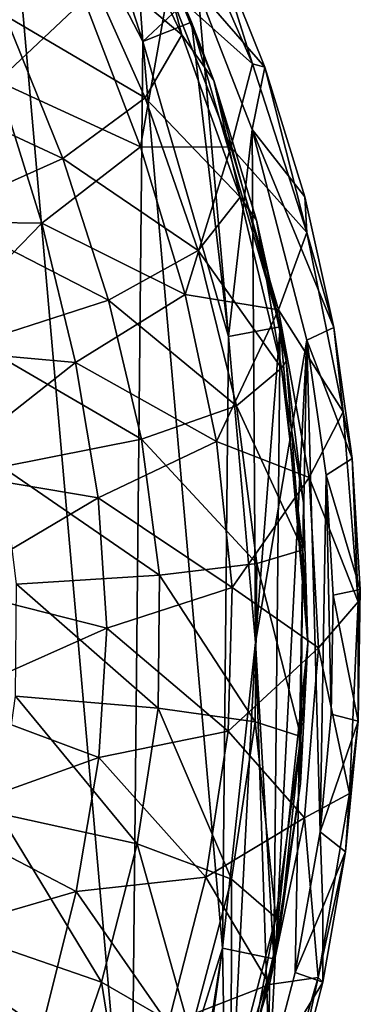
# Model space of a CAD drawing. Extents: x 0 to 500, y -78 to 1786.
# Tile 32 of 195: x 125.52 to 131.99, y -53.18 to -34.45. Entities that reach past the tile are written whole.
import ezdxf

# ---------------------------------------------------------------- set-up
doc = ezdxf.new("R2010")
doc.units = 0
doc.header["$LTSCALE"] = 52.148148
for name, color, linetype in [('311', 7, 'CONTINUOUS'), ('315', 7, 'CONTINUOUS'), ('327', 7, 'CONTINUOUS'), ('329', 7, 'CONTINUOUS'), ('332', 7, 'CONTINUOUS'), ('432', 7, 'CONTINUOUS'), ('436', 7, 'CONTINUOUS'), ('440', 7, 'CONTINUOUS'), ('453', 7, 'CONTINUOUS'), ('455', 7, 'CONTINUOUS'), ('456', 7, 'CONTINUOUS')]:
    doc.layers.add(name, color=color, linetype=linetype)

msp = doc.modelspace()

# ---------------------------------------------------------------- linework, layer by layer
at = {"layer": '311', "color": 7, "linetype": 'CONTINUOUS'}
for points in [[(125.172, -29.68, -0.025), (127.859, -34.869, -0.025), (126.011, -29.136, -0.025), (125.172, -29.68, -0.025)], [(126.011, -29.136, -0.025), (127.859, -34.869, -0.025), (128.787, -34.498, -0.025), (126.011, -29.136, -0.025)], [(127.859, -34.869, -0.025), (129.488, -40.481, -0.025), (128.787, -34.498, -0.025), (127.859, -34.869, -0.025)], [(128.787, -34.498, -0.025), (129.488, -40.481, -0.025), (130.471, -40.297, -0.025), (128.787, -34.498, -0.025)], [(129.488, -40.481, -0.025), (129.998, -46.302, -0.025), (130.471, -40.297, -0.025), (129.488, -40.481, -0.025)], [(130.471, -40.297, -0.025), (129.998, -46.302, -0.025), (130.35, -52.315, -0.025), (130.471, -40.297, -0.025)], [(130.998, -46.312, -0.025), (130.471, -40.297, -0.025), (130.35, -52.315, -0.025), (130.998, -46.312, -0.025)], [(129.998, -46.302, -0.025), (129.371, -52.112, -0.025), (130.35, -52.315, -0.025), (129.998, -46.302, -0.025)], [(129.371, -52.112, -0.025), (127.629, -57.689, -0.025), (128.55, -58.079, -0.025), (129.371, -52.112, -0.025)], [(130.35, -52.315, -0.025), (129.371, -52.112, -0.025), (128.55, -58.079, -0.025), (130.35, -52.315, -0.025)]]:
    msp.add_3dface(points, dxfattribs=at)
at = {"layer": '315', "color": 7, "linetype": 'CONTINUOUS'}
for points in [[(127.859, -34.869, -0.025), (125.172, -29.68, -0.025), (127.859, -34.869), (127.859, -34.869, -0.025)], [(127.859, -34.869), (125.172, -29.68, -0.025), (125.172, -29.68), (127.859, -34.869)], [(129.488, -40.481, -0.025), (127.859, -34.869, -0.025), (129.488, -40.481), (129.488, -40.481, -0.025)], [(129.488, -40.481), (127.859, -34.869, -0.025), (127.859, -34.869), (129.488, -40.481)], [(129.998, -46.302, -0.025), (129.488, -40.481, -0.025), (129.998, -46.302), (129.998, -46.302, -0.025)], [(129.998, -46.302), (129.488, -40.481, -0.025), (129.488, -40.481), (129.998, -46.302)], [(129.371, -52.112, -0.025), (129.998, -46.302, -0.025), (129.371, -52.112), (129.371, -52.112, -0.025)], [(129.371, -52.112), (129.998, -46.302, -0.025), (129.998, -46.302), (129.371, -52.112)], [(127.629, -57.689, -0.025), (129.371, -52.112, -0.025), (127.629, -57.689), (127.629, -57.689, -0.025)], [(127.629, -57.689), (129.371, -52.112, -0.025), (129.371, -52.112), (127.629, -57.689)]]:
    msp.add_3dface(points, dxfattribs=at)
at = {"layer": '327', "color": 7, "linetype": 'CONTINUOUS'}
for points in [[(124.839, -62.824), (127.629, -57.689), (125.172, -29.68), (124.839, -62.824)], [(127.629, -57.689), (127.859, -34.869), (125.172, -29.68), (127.629, -57.689)], [(127.629, -57.689), (129.371, -52.112), (127.859, -34.869), (127.629, -57.689)], [(129.371, -52.112), (129.488, -40.481), (127.859, -34.869), (129.371, -52.112)], [(129.371, -52.112), (129.998, -46.302), (129.488, -40.481), (129.371, -52.112)]]:
    msp.add_3dface(points, dxfattribs=at)
at = {"layer": '329', "color": 7, "linetype": 'CONTINUOUS'}
for points in [[(126.011, -29.136, -0.025), (128.787, -34.498, -0.025), (126.836, -30.481, -3.927), (126.011, -29.136, -0.025)], [(126.836, -30.481, -3.927), (128.787, -34.498, -0.025), (128.146, -33.008, -3.366), (126.836, -30.481, -3.927)], [(128.146, -33.008, -3.366), (128.787, -34.498, -0.025), (129.207, -35.61, -2.89), (128.146, -33.008, -3.366)], [(128.787, -34.498, -0.025), (130.471, -40.297, -0.025), (129.207, -35.61, -2.89), (128.787, -34.498, -0.025)], [(129.207, -35.61, -2.89), (130.471, -40.297, -0.025), (130.02, -38.265, -2.51), (129.207, -35.61, -2.89)], [(130.02, -38.265, -2.51), (130.471, -40.297, -0.025), (130.586, -40.95, -2.231), (130.02, -38.265, -2.51)], [(130.471, -40.297, -0.025), (130.998, -46.312, -0.025), (130.586, -40.95, -2.231), (130.471, -40.297, -0.025)], [(130.586, -40.95, -2.231), (130.998, -46.312, -0.025), (130.91, -43.64, -2.06), (130.586, -40.95, -2.231)], [(130.91, -43.64, -2.06), (130.998, -46.312, -0.025), (130.998, -46.312, -2.001), (130.91, -43.64, -2.06)], [(130.998, -46.312, -0.025), (130.35, -52.315, -0.025), (130.998, -46.312, -2.001), (130.998, -46.312, -0.025)], [(130.998, -46.312, -2.001), (130.35, -52.315, -0.025), (130.856, -48.982, -2.06), (130.998, -46.312, -2.001)], [(130.856, -48.982, -2.06), (130.35, -52.315, -0.025), (130.478, -51.666, -2.232), (130.856, -48.982, -2.06)], [(130.478, -51.666, -2.232), (130.35, -52.315, -0.025), (129.858, -54.338, -2.511), (130.478, -51.666, -2.232)], [(130.35, -52.315, -0.025), (128.55, -58.079, -0.025), (129.858, -54.338, -2.511), (130.35, -52.315, -0.025)]]:
    msp.add_3dface(points, dxfattribs=at)
at = {"layer": '332', "color": 7, "linetype": 'CONTINUOUS'}
for points in [[(127.188, -31.784, -6.875), (128.598, -34.738, -6.018), (126.626, -33.073, -10.08), (127.188, -31.784, -6.875)], [(127.188, -31.784, -6.875), (128.146, -33.008, -3.366), (128.598, -34.738, -6.018), (127.188, -31.784, -6.875)], [(126.626, -33.073, -10.08), (127.903, -35.936, -9.449), (125.241, -34.371, -13.02), (126.626, -33.073, -10.08)], [(126.626, -33.073, -10.08), (128.598, -34.738, -6.018), (127.903, -35.936, -9.449), (126.626, -33.073, -10.08)], [(128.146, -33.008, -3.366), (129.207, -35.61, -2.89), (128.598, -34.738, -6.018), (128.146, -33.008, -3.366)], [(123.117, -35.598, -15.515), (125.241, -34.371, -13.02), (126.339, -37.093, -12.597), (123.117, -35.598, -15.515)], [(125.241, -34.371, -13.02), (127.903, -35.936, -9.449), (126.339, -37.093, -12.597), (125.241, -34.371, -13.02)], [(128.598, -34.738, -6.018), (129.709, -37.826, -5.083), (127.903, -35.936, -9.449), (128.598, -34.738, -6.018)], [(128.598, -34.738, -6.018), (129.207, -35.61, -2.89), (129.709, -37.826, -5.083), (128.598, -34.738, -6.018)], [(124.002, -38.137, -15.269), (123.117, -35.598, -15.515), (126.339, -37.093, -12.597), (124.002, -38.137, -15.269)], [(129.207, -35.61, -2.89), (130.02, -38.265, -2.51), (129.709, -37.826, -5.083), (129.207, -35.61, -2.89)], [(127.903, -35.936, -9.449), (128.913, -38.841, -8.761), (126.339, -37.093, -12.597), (127.903, -35.936, -9.449)], [(127.903, -35.936, -9.449), (129.709, -37.826, -5.083), (128.913, -38.841, -8.761), (127.903, -35.936, -9.449)], [(124.002, -38.137, -15.269), (126.339, -37.093, -12.597), (127.205, -39.785, -12.136), (124.002, -38.137, -15.269)], [(126.339, -37.093, -12.597), (128.913, -38.841, -8.761), (127.205, -39.785, -12.136), (126.339, -37.093, -12.597)], [(129.709, -37.826, -5.083), (130.494, -41.084, -4.175), (128.913, -38.841, -8.761), (129.709, -37.826, -5.083)], [(129.709, -37.826, -5.083), (130.02, -38.265, -2.51), (130.494, -41.084, -4.175), (129.709, -37.826, -5.083)], [(124.689, -40.599, -15), (124.002, -38.137, -15.269), (127.205, -39.785, -12.136), (124.689, -40.599, -15)], [(130.02, -38.265, -2.51), (130.586, -40.95, -2.231), (130.494, -41.084, -4.175), (130.02, -38.265, -2.51)], [(128.913, -38.841, -8.761), (129.638, -41.795, -8.094), (127.205, -39.785, -12.136), (128.913, -38.841, -8.761)], [(128.913, -38.841, -8.761), (130.494, -41.084, -4.175), (129.638, -41.795, -8.094), (128.913, -38.841, -8.761)], [(124.689, -40.599, -15), (127.205, -39.785, -12.136), (127.832, -42.431, -11.688), (124.689, -40.599, -15)], [(127.205, -39.785, -12.136), (129.638, -41.795, -8.094), (127.832, -42.431, -11.688), (127.205, -39.785, -12.136)], [(125.186, -42.955, -14.74), (124.689, -40.599, -15), (127.832, -42.431, -11.688), (125.186, -42.955, -14.74)], [(130.586, -40.95, -2.231), (130.91, -43.64, -2.06), (130.494, -41.084, -4.175), (130.586, -40.95, -2.231)], [(130.494, -41.084, -4.175), (130.898, -44.537, -3.54), (129.638, -41.795, -8.094), (130.494, -41.084, -4.175)], [(130.494, -41.084, -4.175), (130.91, -43.64, -2.06), (130.898, -44.537, -3.54), (130.494, -41.084, -4.175)], [(129.638, -41.795, -8.094), (130.025, -44.799, -7.626), (127.832, -42.431, -11.688), (129.638, -41.795, -8.094)], [(129.638, -41.795, -8.094), (130.898, -44.537, -3.54), (130.025, -44.799, -7.626), (129.638, -41.795, -8.094)], [(125.186, -42.955, -14.74), (127.832, -42.431, -11.688), (128.174, -45.021, -11.375), (125.186, -42.955, -14.74)], [(127.832, -42.431, -11.688), (130.025, -44.799, -7.626), (128.174, -45.021, -11.375), (127.832, -42.431, -11.688)], [(125.459, -45.189, -14.557), (125.186, -42.955, -14.74), (128.174, -45.021, -11.375), (125.459, -45.189, -14.557)], [(130.91, -43.64, -2.06), (130.998, -46.312, -2.001), (130.898, -44.537, -3.54), (130.91, -43.64, -2.06)], [(130.898, -44.537, -3.54), (130.862, -48.087, -3.542), (130.025, -44.799, -7.626), (130.898, -44.537, -3.54)], [(130.898, -44.537, -3.54), (130.998, -46.312, -2.001), (130.862, -48.087, -3.542), (130.898, -44.537, -3.54)], [(130.025, -44.799, -7.626), (129.994, -47.806, -7.627), (128.174, -45.021, -11.375), (130.025, -44.799, -7.626)], [(130.025, -44.799, -7.626), (130.862, -48.087, -3.542), (129.994, -47.806, -7.627), (130.025, -44.799, -7.626)], [(125.459, -45.189, -14.557), (128.174, -45.021, -11.375), (128.148, -47.546, -11.376), (125.459, -45.189, -14.557)], [(128.174, -45.021, -11.375), (129.994, -47.806, -7.627), (128.148, -47.546, -11.376), (128.174, -45.021, -11.375)], [(125.437, -47.322, -14.557), (125.459, -45.189, -14.557), (128.148, -47.546, -11.376), (125.437, -47.322, -14.557)], [(130.998, -46.312, -2.001), (130.856, -48.982, -2.06), (130.862, -48.087, -3.542), (130.998, -46.312, -2.001)], [(125.119, -49.551, -14.74), (125.437, -47.322, -14.557), (127.754, -50.128, -11.69), (125.119, -49.551, -14.74)], [(125.437, -47.322, -14.557), (128.148, -47.546, -11.376), (127.754, -50.128, -11.69), (125.437, -47.322, -14.557)], [(128.148, -47.546, -11.376), (129.547, -50.802, -8.096), (127.754, -50.128, -11.69), (128.148, -47.546, -11.376)], [(129.994, -47.806, -7.627), (129.547, -50.802, -8.096), (128.148, -47.546, -11.376), (129.994, -47.806, -7.627)], [(129.994, -47.806, -7.627), (130.388, -51.53, -4.178), (129.547, -50.802, -8.096), (129.994, -47.806, -7.627)], [(130.862, -48.087, -3.542), (130.388, -51.53, -4.178), (129.994, -47.806, -7.627), (130.862, -48.087, -3.542)], [(130.862, -48.087, -3.542), (130.478, -51.666, -2.232), (130.388, -51.53, -4.178), (130.862, -48.087, -3.542)], [(130.856, -48.982, -2.06), (130.478, -51.666, -2.232), (130.862, -48.087, -3.542), (130.856, -48.982, -2.06)], [(124.575, -51.896, -15.002), (125.119, -49.551, -14.74), (127.073, -52.761, -12.138), (124.575, -51.896, -15.002)], [(125.119, -49.551, -14.74), (127.754, -50.128, -11.69), (127.073, -52.761, -12.138), (125.119, -49.551, -14.74)], [(127.754, -50.128, -11.69), (128.762, -53.739, -8.764), (127.073, -52.761, -12.138), (127.754, -50.128, -11.69)], [(129.547, -50.802, -8.096), (128.762, -53.739, -8.764), (127.754, -50.128, -11.69), (129.547, -50.802, -8.096)], [(129.547, -50.802, -8.096), (129.538, -54.771, -5.087), (128.762, -53.739, -8.764), (129.547, -50.802, -8.096)], [(130.388, -51.53, -4.178), (129.538, -54.771, -5.087), (129.547, -50.802, -8.096), (130.388, -51.53, -4.178)], [(130.388, -51.53, -4.178), (129.858, -54.338, -2.511), (129.538, -54.771, -5.087), (130.388, -51.53, -4.178)], [(130.478, -51.666, -2.232), (129.858, -54.338, -2.511), (130.388, -51.53, -4.178), (130.478, -51.666, -2.232)], [(123.839, -54.345, -15.27), (124.575, -51.896, -15.002), (126.154, -55.436, -12.599), (123.839, -54.345, -15.27)], [(124.575, -51.896, -15.002), (127.073, -52.761, -12.138), (126.154, -55.436, -12.599), (124.575, -51.896, -15.002)], [(127.073, -52.761, -12.138), (127.694, -56.624, -9.452), (126.154, -55.436, -12.599), (127.073, -52.761, -12.138)], [(128.762, -53.739, -8.764), (127.694, -56.624, -9.452), (127.073, -52.761, -12.138), (128.762, -53.739, -8.764)]]:
    msp.add_3dface(points, dxfattribs=at)
at = {"layer": '432', "color": 7, "linetype": 'CONTINUOUS'}
for points in [[(127.859, -34.869, 0.025), (125.172, -29.68, 0.025), (127.597, -31.294, 0.025), (127.859, -34.869, 0.025)], [(128.902, -33.883, 0.025), (127.859, -34.869, 0.025), (127.597, -31.294, 0.025), (128.902, -33.883, 0.025)], [(129.488, -40.481, 0.025), (127.859, -34.869, 0.025), (128.902, -33.883, 0.025), (129.488, -40.481, 0.025)], [(129.936, -36.542, 0.025), (129.488, -40.481, 0.025), (128.902, -33.883, 0.025), (129.936, -36.542, 0.025)], [(129.998, -46.302, 0.025), (129.488, -40.481, 0.025), (129.936, -36.542, 0.025), (129.998, -46.302, 0.025)], [(130.977, -40.548, 0.025), (129.998, -46.302, 0.025), (129.936, -36.542, 0.025), (130.977, -40.548, 0.025)], [(130.267, -54.444, 0.025), (129.998, -46.302, 0.025), (130.977, -40.548, 0.025), (130.267, -54.444, 0.025)], [(130.752, -52.577, 0.025), (130.267, -54.444, 0.025), (130.977, -40.548, 0.025), (130.752, -52.577, 0.025)], [(131.231, -49.902, 0.025), (130.752, -52.577, 0.025), (130.977, -40.548, 0.025), (131.231, -49.902, 0.025)], [(131.343, -43.117, 0.025), (131.231, -49.902, 0.025), (130.977, -40.548, 0.025), (131.343, -43.117, 0.025)], [(131.44, -47.661, 0.025), (131.231, -49.902, 0.025), (131.343, -43.117, 0.025), (131.44, -47.661, 0.025)], [(131.479, -45.401, 0.025), (131.44, -47.661, 0.025), (131.343, -43.117, 0.025), (131.479, -45.401, 0.025)], [(129.371, -52.112, 0.025), (129.998, -46.302, 0.025), (129.454, -56.826, 0.025), (129.371, -52.112, 0.025)], [(129.454, -56.826, 0.025), (129.998, -46.302, 0.025), (130.267, -54.444, 0.025), (129.454, -56.826, 0.025)], [(127.629, -57.689, 0.025), (129.371, -52.112, 0.025), (128.202, -59.616, 0.025), (127.629, -57.689, 0.025)], [(128.202, -59.616, 0.025), (129.371, -52.112, 0.025), (129.454, -56.826, 0.025), (128.202, -59.616, 0.025)]]:
    msp.add_3dface(points, dxfattribs=at)
at = {"layer": '436', "color": 7, "linetype": 'CONTINUOUS'}
for points in [[(125.172, -29.68, 0.025), (127.859, -34.869, 0.025), (125.172, -29.68), (125.172, -29.68, 0.025)], [(125.172, -29.68), (127.859, -34.869, 0.025), (127.859, -34.869), (125.172, -29.68)], [(127.859, -34.869, 0.025), (129.488, -40.481, 0.025), (127.859, -34.869), (127.859, -34.869, 0.025)], [(127.859, -34.869), (129.488, -40.481, 0.025), (129.488, -40.481), (127.859, -34.869)], [(129.488, -40.481, 0.025), (129.998, -46.302, 0.025), (129.488, -40.481), (129.488, -40.481, 0.025)], [(129.488, -40.481), (129.998, -46.302, 0.025), (129.998, -46.302), (129.488, -40.481)], [(129.998, -46.302, 0.025), (129.371, -52.112, 0.025), (129.998, -46.302), (129.998, -46.302, 0.025)], [(129.998, -46.302), (129.371, -52.112, 0.025), (129.371, -52.112), (129.998, -46.302)], [(129.371, -52.112, 0.025), (127.629, -57.689, 0.025), (129.371, -52.112), (129.371, -52.112, 0.025)], [(129.371, -52.112), (127.629, -57.689, 0.025), (127.629, -57.689), (129.371, -52.112)]]:
    msp.add_3dface(points, dxfattribs=at)
at = {"layer": '440', "color": 7, "linetype": 'CONTINUOUS'}
for points in [[(129.945, -35.29, 8.493), (128.618, -32.252, 9.439), (128.347, -33.858, 12.104), (129.945, -35.29, 8.493)], [(128.618, -32.252, 9.439), (129.945, -35.29, 8.493), (129.204, -32.918, 6.594), (128.618, -32.252, 9.439)], [(124.032, -32.902, 17.196), (125.096, -35.619, 16.939), (126.743, -34.068, 14.84), (124.032, -32.902, 17.196)], [(129.204, -32.918, 6.594), (129.945, -35.29, 8.493), (130.177, -35.354, 6.072), (129.204, -32.918, 6.594)], [(126.743, -34.068, 14.84), (127.817, -36.87, 14.381), (128.347, -33.858, 12.104), (126.743, -34.068, 14.84)], [(128.347, -33.858, 12.104), (127.817, -36.87, 14.381), (129.534, -36.876, 11.39), (128.347, -33.858, 12.104)], [(129.945, -35.29, 8.493), (128.347, -33.858, 12.104), (129.534, -36.876, 11.39), (129.945, -35.29, 8.493)], [(126.743, -34.068, 14.84), (125.096, -35.619, 16.939), (127.817, -36.87, 14.381), (126.743, -34.068, 14.84)], [(130.974, -38.5, 7.524), (129.945, -35.29, 8.493), (129.534, -36.876, 11.39), (130.974, -38.5, 7.524)], [(129.945, -35.29, 8.493), (130.974, -38.5, 7.524), (130.177, -35.354, 6.072), (129.945, -35.29, 8.493)], [(130.177, -35.354, 6.072), (130.974, -38.5, 7.524), (130.938, -37.823, 5.65), (130.177, -35.354, 6.072)], [(125.096, -35.619, 16.939), (123.142, -38.284, 18.517), (125.94, -38.324, 16.663), (125.096, -35.619, 16.939)], [(125.096, -35.619, 16.939), (125.94, -38.324, 16.663), (127.817, -36.87, 14.381), (125.096, -35.619, 16.939)], [(127.817, -36.87, 14.381), (125.94, -38.324, 16.663), (128.662, -39.677, 13.906), (127.817, -36.87, 14.381)], [(127.817, -36.87, 14.381), (128.662, -39.677, 13.906), (129.534, -36.876, 11.39), (127.817, -36.87, 14.381)], [(129.534, -36.876, 11.39), (128.662, -39.677, 13.906), (130.44, -39.974, 10.671), (129.534, -36.876, 11.39)], [(130.974, -38.5, 7.524), (129.534, -36.876, 11.39), (130.44, -39.974, 10.671), (130.974, -38.5, 7.524)], [(130.938, -37.823, 5.65), (130.974, -38.5, 7.524), (131.49, -40.309, 5.33), (130.938, -37.823, 5.65)], [(123.142, -38.284, 18.517), (123.627, -40.705, 18.392), (125.94, -38.324, 16.663), (123.142, -38.284, 18.517)], [(125.94, -38.324, 16.663), (123.627, -40.705, 18.392), (126.582, -40.974, 16.383), (125.94, -38.324, 16.663)], [(125.94, -38.324, 16.663), (126.582, -40.974, 16.383), (128.662, -39.677, 13.906), (125.94, -38.324, 16.663)], [(131.664, -41.915, 6.668), (130.974, -38.5, 7.524), (130.44, -39.974, 10.671), (131.664, -41.915, 6.668)], [(130.974, -38.5, 7.524), (131.664, -41.915, 6.668), (131.49, -40.309, 5.33), (130.974, -38.5, 7.524)], [(128.662, -39.677, 13.906), (126.582, -40.974, 16.383), (129.259, -42.477, 13.474), (128.662, -39.677, 13.906)], [(128.662, -39.677, 13.906), (129.259, -42.477, 13.474), (130.44, -39.974, 10.671), (128.662, -39.677, 13.906)], [(130.44, -39.974, 10.671), (129.259, -42.477, 13.474), (131.02, -43.162, 10.074), (130.44, -39.974, 10.671)], [(131.664, -41.915, 6.668), (130.44, -39.974, 10.671), (131.02, -43.162, 10.074), (131.664, -41.915, 6.668)], [(131.49, -40.309, 5.33), (131.664, -41.915, 6.668), (131.839, -42.799, 5.116), (131.49, -40.309, 5.33)], [(123.627, -40.705, 18.392), (123.961, -43.032, 18.276), (126.582, -40.974, 16.383), (123.627, -40.705, 18.392)], [(126.582, -40.974, 16.383), (123.961, -43.032, 18.276), (127.009, -43.549, 16.142), (126.582, -40.974, 16.383)], [(126.582, -40.974, 16.383), (127.009, -43.549, 16.142), (129.259, -42.477, 13.474), (126.582, -40.974, 16.383)], [(131.949, -45.524, 6.195), (131.664, -41.915, 6.668), (131.02, -43.162, 10.074), (131.949, -45.524, 6.195)], [(131.664, -41.915, 6.668), (131.949, -45.524, 6.195), (131.839, -42.799, 5.116), (131.664, -41.915, 6.668)], [(129.259, -42.477, 13.474), (127.009, -43.549, 16.142), (129.556, -45.252, 13.203), (129.259, -42.477, 13.474)], [(129.259, -42.477, 13.474), (129.556, -45.252, 13.203), (131.02, -43.162, 10.074), (129.259, -42.477, 13.474)], [(131.839, -42.799, 5.116), (131.949, -45.524, 6.195), (131.992, -45.29, 5.01), (131.839, -42.799, 5.116)], [(123.961, -43.032, 18.276), (124.13, -45.253, 18.2), (127.009, -43.549, 16.142), (123.961, -43.032, 18.276)], [(131.02, -43.162, 10.074), (129.556, -45.252, 13.203), (131.2, -46.402, 9.825), (131.02, -43.162, 10.074)], [(131.949, -45.524, 6.195), (131.02, -43.162, 10.074), (131.2, -46.402, 9.825), (131.949, -45.524, 6.195)], [(127.009, -43.549, 16.142), (124.13, -45.253, 18.2), (127.173, -46.03, 16.023), (127.009, -43.549, 16.142)], [(127.009, -43.549, 16.142), (127.173, -46.03, 16.023), (129.556, -45.252, 13.203), (127.009, -43.549, 16.142)], [(124.13, -45.253, 18.2), (124.101, -47.395, 18.203), (127.173, -46.03, 16.023), (124.13, -45.253, 18.2)], [(129.556, -45.252, 13.203), (127.173, -46.03, 16.023), (129.484, -47.989, 13.242), (129.556, -45.252, 13.203)], [(129.556, -45.252, 13.203), (129.484, -47.989, 13.242), (131.2, -46.402, 9.825), (129.556, -45.252, 13.203)], [(131.992, -45.29, 5.01), (131.949, -45.524, 6.195), (131.949, -47.797, 5.02), (131.992, -45.29, 5.01)], [(131.784, -49.175, 6.393), (131.949, -45.524, 6.195), (131.2, -46.402, 9.825), (131.784, -49.175, 6.393)], [(131.949, -45.524, 6.195), (131.784, -49.175, 6.393), (131.949, -47.797, 5.02), (131.949, -45.524, 6.195)], [(127.173, -46.03, 16.023), (124.101, -47.395, 18.203), (127.022, -48.486, 16.104), (127.173, -46.03, 16.023)], [(127.173, -46.03, 16.023), (127.022, -48.486, 16.104), (129.484, -47.989, 13.242), (127.173, -46.03, 16.023)], [(131.2, -46.402, 9.825), (129.484, -47.989, 13.242), (130.932, -49.637, 10.097), (131.2, -46.402, 9.825)], [(131.784, -49.175, 6.393), (131.2, -46.402, 9.825), (130.932, -49.637, 10.097), (131.784, -49.175, 6.393)], [(124.101, -47.395, 18.203), (123.873, -49.619, 18.283), (127.022, -48.486, 16.104), (124.101, -47.395, 18.203)], [(131.949, -47.797, 5.02), (131.784, -49.175, 6.393), (131.712, -50.283, 5.144), (131.949, -47.797, 5.02)], [(129.484, -47.989, 13.242), (127.022, -48.486, 16.104), (129.054, -50.765, 13.564), (129.484, -47.989, 13.242)], [(129.484, -47.989, 13.242), (129.054, -50.765, 13.564), (130.932, -49.637, 10.097), (129.484, -47.989, 13.242)], [(127.022, -48.486, 16.104), (123.873, -49.619, 18.283), (126.591, -51.035, 16.327), (127.022, -48.486, 16.104)], [(127.022, -48.486, 16.104), (126.591, -51.035, 16.327), (129.054, -50.765, 13.564), (127.022, -48.486, 16.104)], [(131.191, -52.673, 7.12), (131.784, -49.175, 6.393), (130.932, -49.637, 10.097), (131.191, -52.673, 7.12)], [(131.784, -49.175, 6.393), (131.191, -52.673, 7.12), (131.712, -50.283, 5.144), (131.784, -49.175, 6.393)], [(123.873, -49.619, 18.283), (123.481, -51.946, 18.4), (126.591, -51.035, 16.327), (123.873, -49.619, 18.283)], [(130.932, -49.637, 10.097), (129.054, -50.765, 13.564), (130.268, -52.808, 10.704), (130.932, -49.637, 10.097)], [(131.191, -52.673, 7.12), (130.932, -49.637, 10.097), (130.268, -52.808, 10.704), (131.191, -52.673, 7.12)], [(131.712, -50.283, 5.144), (131.191, -52.673, 7.12), (131.277, -52.764, 5.377), (131.712, -50.283, 5.144)], [(129.054, -50.765, 13.564), (126.591, -51.035, 16.327), (128.339, -53.553, 14.013), (129.054, -50.765, 13.564)], [(129.054, -50.765, 13.564), (128.339, -53.553, 14.013), (130.268, -52.808, 10.704), (129.054, -50.765, 13.564)], [(126.591, -51.035, 16.327), (123.481, -51.946, 18.4), (125.938, -53.659, 16.604), (126.591, -51.035, 16.327)], [(126.591, -51.035, 16.327), (125.938, -53.659, 16.604), (128.339, -53.553, 14.013), (126.591, -51.035, 16.327)], [(123.481, -51.946, 18.4), (122.934, -54.362, 18.525), (125.938, -53.659, 16.604), (123.481, -51.946, 18.4)], [(130.268, -52.808, 10.704), (128.339, -53.553, 14.013), (129.284, -55.883, 11.424), (130.268, -52.808, 10.704)], [(130.236, -55.951, 8.062), (130.268, -52.808, 10.704), (129.284, -55.883, 11.424), (130.236, -55.951, 8.062)], [(131.191, -52.673, 7.12), (130.236, -55.951, 8.062), (130.634, -55.249, 5.716), (131.191, -52.673, 7.12)], [(130.236, -55.951, 8.062), (131.191, -52.673, 7.12), (130.268, -52.808, 10.704), (130.236, -55.951, 8.062)], [(131.277, -52.764, 5.377), (131.191, -52.673, 7.12), (130.634, -55.249, 5.716), (131.277, -52.764, 5.377)]]:
    msp.add_3dface(points, dxfattribs=at)
at = {"layer": '453', "color": 7, "linetype": 'CONTINUOUS'}
for points in [[(125.172, -29.68), (127.629, -57.689), (124.839, -62.824), (125.172, -29.68)], [(125.172, -29.68), (127.859, -34.869), (127.629, -57.689), (125.172, -29.68)], [(127.859, -34.869), (129.371, -52.112), (127.629, -57.689), (127.859, -34.869)], [(127.859, -34.869), (129.488, -40.481), (129.371, -52.112), (127.859, -34.869)], [(129.488, -40.481), (129.998, -46.302), (129.371, -52.112), (129.488, -40.481)]]:
    msp.add_3dface(points, dxfattribs=at)
at = {"layer": '455', "color": 7, "linetype": 'CONTINUOUS'}
for points in [[(128.902, -33.883, 0.025), (129.204, -32.918, 6.594), (130.177, -35.354, 6.072), (128.902, -33.883, 0.025)], [(129.936, -36.542, 0.025), (128.902, -33.883, 0.025), (130.177, -35.354, 6.072), (129.936, -36.542, 0.025)], [(129.936, -36.542, 0.025), (130.177, -35.354, 6.072), (130.938, -37.823, 5.65), (129.936, -36.542, 0.025)], [(130.977, -40.548, 0.025), (129.936, -36.542, 0.025), (131.49, -40.309, 5.33), (130.977, -40.548, 0.025)], [(129.936, -36.542, 0.025), (130.938, -37.823, 5.65), (131.49, -40.309, 5.33), (129.936, -36.542, 0.025)], [(130.977, -40.548, 0.025), (131.49, -40.309, 5.33), (131.839, -42.799, 5.116), (130.977, -40.548, 0.025)], [(131.343, -43.117, 0.025), (130.977, -40.548, 0.025), (131.839, -42.799, 5.116), (131.343, -43.117, 0.025)], [(131.343, -43.117, 0.025), (131.839, -42.799, 5.116), (131.992, -45.29, 5.01), (131.343, -43.117, 0.025)], [(131.479, -45.401, 0.025), (131.343, -43.117, 0.025), (131.992, -45.29, 5.01), (131.479, -45.401, 0.025)], [(131.479, -45.401, 0.025), (131.992, -45.29, 5.01), (131.949, -47.797, 5.02), (131.479, -45.401, 0.025)], [(131.44, -47.661, 0.025), (131.479, -45.401, 0.025), (131.949, -47.797, 5.02), (131.44, -47.661, 0.025)], [(131.231, -49.902, 0.025), (131.44, -47.661, 0.025), (131.949, -47.797, 5.02), (131.231, -49.902, 0.025)], [(131.231, -49.902, 0.025), (131.949, -47.797, 5.02), (131.712, -50.283, 5.144), (131.231, -49.902, 0.025)], [(131.231, -49.902, 0.025), (131.712, -50.283, 5.144), (131.28, -51.332, 2.638), (131.231, -49.902, 0.025)], [(131.712, -50.283, 5.144), (131.277, -52.764, 5.377), (131.28, -51.332, 2.638), (131.712, -50.283, 5.144)]]:
    msp.add_3dface(points, dxfattribs=at)
at = {"layer": '456', "color": 7, "linetype": 'CONTINUOUS'}
for points in [[(130.752, -52.577, 0.025), (131.231, -49.902, 0.025), (131.28, -51.332, 2.638), (130.752, -52.577, 0.025)], [(131.277, -52.764, 5.377), (130.752, -52.577, 0.025), (131.28, -51.332, 2.638), (131.277, -52.764, 5.377)], [(130.267, -54.444, 0.025), (130.752, -52.577, 0.025), (131.277, -52.764, 5.377), (130.267, -54.444, 0.025)], [(130.267, -54.444, 0.025), (131.277, -52.764, 5.377), (130.634, -55.249, 5.716), (130.267, -54.444, 0.025)]]:
    msp.add_3dface(points, dxfattribs=at)

doc.saveas('drawing.dxf')
